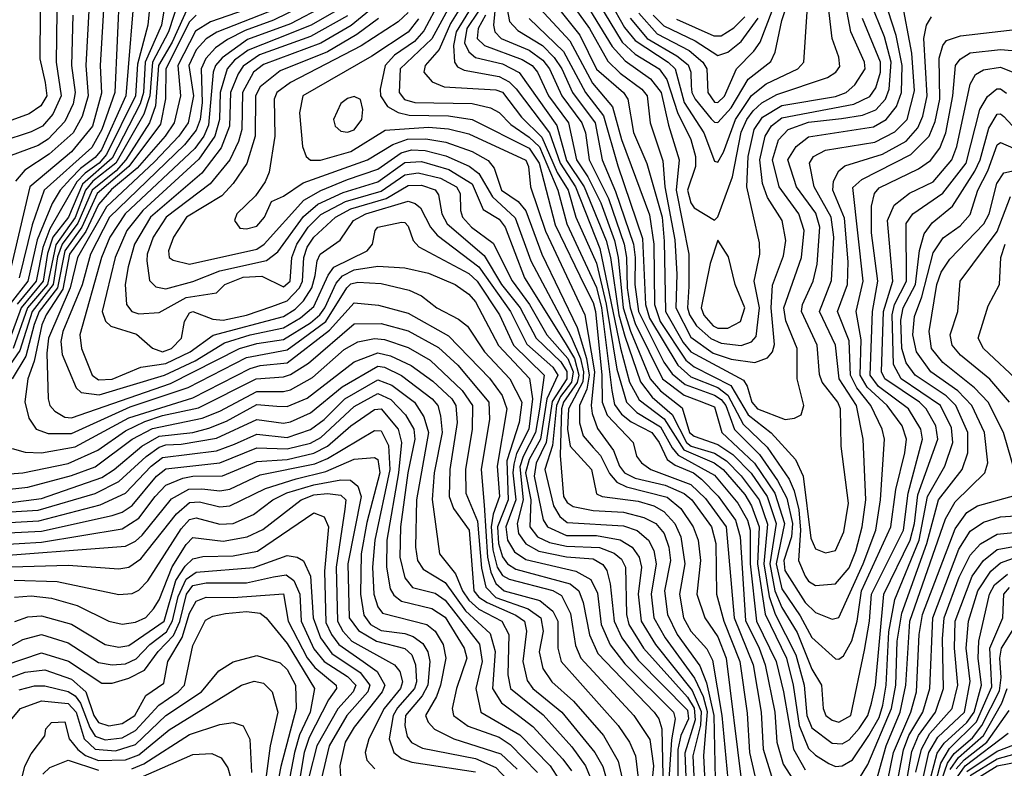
# Model space of a CAD drawing. Extents: x 501367 to 657802, y 482273 to 547541.
# Tile 190 of 256: x 558551 to 561476, y 533858 to 536081. Entities that reach past the tile are written whole.
import ezdxf

# ---------------------------------------------------------------- set-up
doc = ezdxf.new("R2010")
doc.units = 0

msp = doc.modelspace()

# ---------------------------------------------------------------- linework, layer by layer
at = {"layer": '0CON20XD'}
for points in [[(558997.4, 536222.6), (558971.6, 536065), (558923.5, 535955), (558918.6, 535865), (558908.5, 535831.5), (558825, 535670.2), (558737.5, 535592.5), (558695.7, 535495), (558649.2, 535435), (558632.8, 535387.2), (558620.3, 535305), (558555.2, 535225), (558518.7, 535125)], [(558894.7, 536205), (558866.1, 535855), (558793.2, 535695), (558775, 535671.9), (558730.8, 535639.2), (558701.8, 535608.2), (558670.8, 535575), (558647.3, 535535), (558602.4, 535427.6), (558574.6, 535305), (558522.4, 535237.6)], [(558946.8, 536225), (558931.2, 536065), (558900.3, 535949.7), (558894.3, 535855), (558809, 535681), (558787, 535655), (558744.7, 535625.3), (558720.7, 535599.3), (558640.2, 535459.8), (558619, 535405), (558599.2, 535305), (558543.2, 535236.8)], [(559972.2, 536215), (559958.4, 536065), (559962.8, 536045), (559981.2, 536025), (560065, 535991.1), (560105, 535960.8), (560124.5, 535935), (560161.4, 535855), (560221.1, 535775), (560231.7, 535745), (560242.8, 535665), (560300, 535550), (560346.7, 535415), (560353.8, 535375), (560355.6, 535285), (560364.3, 535225), (560379.1, 535179.1), (560460.6, 535015), (560525, 534966.2), (560569.7, 534949.7), (560615, 534931.4), (560637.1, 534855), (560733.9, 534763.9), (560794.9, 534674.9), (560823.7, 534585), (560798.3, 534465), (560815, 534390.5), (560870.2, 534310.2), (560905, 534246.1), (560975, 534182.5), (560985, 534181.8), (560998.3, 534191.7), (561023.8, 534236.2), (561039.6, 534295), (561052.1, 534385), (561139.6, 534575), (561154, 534686), (561181.2, 534795), (561185.6, 534835.6), (561173.3, 534875), (561128.4, 534935), (561069.4, 534989.4), (561048.5, 535025), (561050.9, 535130.9), (561036, 535215), (561056.7, 535305), (561026.8, 535583.2), (561053.6, 535606.4), (561199.1, 535680.9), (561253.6, 535735), (561271.2, 535778.8), (561284.5, 535845), (561283.3, 535966.7), (561293.6, 536005), (561305, 536019.7), (561346.7, 536033.3), (561535, 536054.9)], [(560187, 536205), (560311.4, 536001.4), (560349.5, 535959.5), (560425, 535905.7), (560456.7, 535865), (560478.2, 535768.2), (560510.6, 535665), (560501.6, 535575), (560539, 535385), (560539, 535289), (560534.7, 535225), (560540.8, 535205), (560562, 535172), (560604.1, 535134.1), (560635, 535120.5), (560695, 535113.8), (560725, 535124), (560739.3, 535140.7), (560748.7, 535225), (560733.1, 535305), (560749.8, 535385), (560748.7, 535418.7), (560711.3, 535585), (560715.1, 535675), (560733.6, 535755), (560758.4, 535791.6), (560815, 535826.4), (560975, 535853.6), (561006.3, 535865), (561032.2, 535887.8), (561063.3, 535935), (561061, 535955), (561020.8, 536045), (561001.5, 536145)], [(560219.7, 536215), (560341.1, 536015), (560379.1, 535979.1), (560451.1, 535935), (560473.5, 535903.5), (560505.3, 535805.3), (560545.1, 535725), (560558.9, 535675), (560559.3, 535645), (560535.1, 535575), (560545, 535537.5), (560555, 535522.5), (560615, 535486.2), (560625, 535496), (560668.8, 535615), (560695, 535747.2), (560711.1, 535785), (560729.7, 535810.3), (560755.6, 535834.4), (560800.7, 535859.3), (560950.8, 535909.2), (560976.3, 535925), (560988.2, 535941.8), (560985, 535970), (560964.8, 536025), (560952, 536135)], [(560390.8, 536100.8), (560445, 536038.9), (560539.6, 535989.6), (560581, 535955), (560592.7, 535935), (560595.6, 535865), (560615, 535836.7), (560625, 535835.8), (560645, 535854.5), (560680.3, 535935), (560732.4, 535987.6), (560751.4, 536015), (560827.1, 536215)], [(559041.9, 536198.1), (558993, 536045), (558945.1, 535955), (558937.7, 535855), (558919.4, 535800.6), (558835.8, 535655), (558768.4, 535601.6), (558746.3, 535575), (558715, 535493.6), (558657.5, 535412.5), (558633.6, 535295), (558573.8, 535225), (558531.4, 535105)], [(558847.2, 536175), (558833.3, 535865), (558795, 535755.5), (558765, 535701.5), (558623.5, 535575), (558587.6, 535472.4), (558549.1, 535315)], [(558801.8, 536145), (558790, 535945), (558793.3, 535863.3), (558766.9, 535765), (558705, 535689.1), (558580.6, 535585), (558517.7, 535315)], [(559840.2, 536145), (559775.7, 536024.3), (559681.4, 535935), (559678, 535865), (559694.5, 535844.5), (559725, 535834.9), (559895, 535831.9), (559949.3, 535819.3), (559975, 535805.9), (560009.6, 535769.6), (560065, 535732.6), (560095, 535703.9), (560149.8, 535575), (560176, 535475), (560265, 535286.3), (560279.2, 535225), (560310, 534980), (560318.6, 534938.6), (560339.3, 534909.3), (560367.3, 534887.3), (560428.6, 534855), (560451.1, 534825), (560475.1, 534775), (560498, 534758), (560553.1, 534735), (560576.6, 534716.6), (560625.7, 534665.7), (560678.1, 534595), (560692, 534545), (560707.2, 534297.2), (560748.5, 534215), (560766.3, 534165), (560794.9, 534024.9), (560800.4, 533935), (560819.8, 533869.8), (560895, 533753.4)], [(559993.7, 536145), (560005.8, 536075.8), (560030.9, 536049.1), (560104.2, 536004.2), (560138.9, 535968.9), (560161.8, 535935), (560193.4, 535865), (560260.2, 535775), (560281.6, 535665), (560321.2, 535571.2), (560374.1, 535415), (560379.7, 535375), (560378.1, 535295), (560389.1, 535215), (560465, 535063.7), (560489.4, 535029.4), (560527.8, 534997.8), (560615, 534966.2), (560635, 534953.6), (560648.7, 534935), (560674.5, 534864.5), (560749.5, 534789.5), (560802.9, 534712.9), (560830.4, 534660.4), (560847.3, 534585), (560844, 534545), (560821.3, 534475), (560823.8, 534445), (560885, 534350.5), (560915, 534320.2), (560965, 534300.8), (560985, 534306), (561056.6, 534465), (561094.3, 534565), (561108.9, 534655), (561120.8, 534835), (561113.2, 534865), (561079.5, 534935), (561037.9, 534987.9), (561019.2, 535025), (561015, 535127.5), (560981, 535215), (561010.4, 535295), (561012.3, 535362.3), (561001.8, 535491.8), (560966.9, 535575), (560968.6, 535601.4), (560985, 535632.8), (561002.5, 535647.5), (561115, 535681.5), (561185, 535721), (561219.8, 535760.2), (561234.5, 535795), (561247.2, 535855), (561237.6, 536025), (561244.9, 536065.1), (561260.2, 536089.8)], [(560064.8, 536084.8), (560166.6, 535986.6), (560231.6, 535865), (560285.4, 535795.4), (560327.6, 535647.6), (560401.6, 535431.6), (560410.3, 535235), (560422.6, 535195), (560506.2, 535055), (560545, 535020.3), (560625, 534988.5), (560655, 534966.5), (560700.3, 534880.3), (560771.8, 534811.8), (560836.7, 534716.7), (560852.4, 534682.4), (560865.4, 534625.4), (560871.2, 534565), (560865.1, 534475), (560885, 534428.1), (560895, 534413.5), (560915, 534400.7), (560975, 534405.6), (561015, 534452.8), (561035, 534502.9), (561054, 534575), (561065.1, 534655), (561057.3, 534835), (561037.5, 534935), (560986.1, 535015), (560974.4, 535115), (560927.3, 535215), (560963.2, 535306.8), (560970.3, 535435), (560962.3, 535495), (560911.1, 535585), (560897.2, 535655), (560909.2, 535675), (560945, 535693.5), (561092.2, 535717.8), (561151.3, 535748.7), (561187.4, 535785), (561209.8, 535869.8), (561201.5, 535981.5), (561171.1, 536145)], [(560096, 536115), (560185, 536018.3), (560252.7, 535892.7), (560312.2, 535822.2), (560339.4, 535725), (560422, 535502), (560435.5, 535414.5), (560437, 535235), (560454.2, 535185), (560529.8, 535069.8), (560555, 535050), (560664.3, 534994.3), (560715, 534908), (560783.9, 534853.9), (560855.9, 534775), (560878.5, 534725), (560901.8, 534541.8), (560915, 534510), (560945, 534497.5), (560975.3, 534505), (560999.9, 534560.1), (561013.4, 534645), (560991.3, 534815), (560989.4, 534925), (560981.6, 534945), (560935.4, 535004.6), (560927.5, 535027.5), (560920.3, 535115), (560873.5, 535215), (560877, 535235), (560908.6, 535305), (560920.7, 535355), (560928, 535465), (560916.3, 535506.3), (560858.8, 535585), (560833.1, 535665), (560857.5, 535705), (560895, 535733.2), (561087.3, 535762.7), (561125.1, 535784.9), (561156.5, 535823.5), (561171.4, 535865), (561172.7, 535945), (561154.7, 536034.7), (561119.3, 536145)], [(560127.7, 536145), (560214.9, 536035), (560265, 535934), (560344.5, 535865), (560357.3, 535845), (560375, 535746.2), (560414.3, 535654.3), (560459.3, 535495), (560466.2, 535423.8), (560469.2, 535215), (560522.3, 535122.3), (560545, 535094.3), (560701, 535011), (560712.7, 534992.7), (560726.3, 534945), (560743.5, 534925), (560825, 534893.8), (560852.7, 534897.3), (560872.8, 534907.2), (560880.9, 534935), (560860.8, 535015), (560860.8, 535105), (560827.3, 535187.3), (560821.4, 535225), (560874.1, 535375), (560882, 535455), (560866, 535505), (560807, 535585), (560787.7, 535665), (560805.4, 535724.6), (560834.3, 535755), (560895, 535777), (560992.5, 535787.5), (561055, 535798), (561095, 535813.6), (561123.2, 535845), (561134.6, 535875.4), (561140.1, 535955), (561120.6, 536030.6), (561078.2, 536135)], [(560169.4, 536159.4), (560244, 536055), (560298.1, 535958), (560335, 535922.1), (560399.2, 535875), (560415.4, 535855), (560424.6, 535775), (560461.6, 535661.6), (560468.1, 535585), (560497.3, 535427.3), (560503.5, 535325), (560500, 535225), (560545, 535138.1), (560611.2, 535091.2), (560665, 535073.1), (560735, 535063.3), (560772.9, 535077.1), (560788.1, 535095), (560793.9, 535116.1), (560783.8, 535225), (560787.7, 535292.3), (560820.3, 535379.7), (560826.9, 535425), (560816.8, 535485), (560772.7, 535552.7), (560758.2, 535595), (560750.2, 535665), (560766, 535735), (560785, 535766), (560815, 535790.3), (561029.2, 535830.8), (561076.5, 535853.5), (561095, 535879.3), (561108.7, 535925), (561108.4, 535955), (561055.2, 536085.2)], [(560365, 536086), (560415.6, 536025), (560503.7, 535973.7), (560536.8, 535946.8), (560545.4, 535925), (560546, 535885), (560547.5, 535865), (560557.4, 535845), (560605, 535786.6), (560615, 535776.8), (560625, 535776.2), (560665, 535819.7), (560715, 535904.2), (560782.5, 535957.5), (560795.5, 535985), (560815, 536079.1), (560843.7, 536166.3)], [(559055, 536128.2), (559003.9, 536015), (558963.3, 535945), (558954.2, 535825.8), (558936.6, 535775), (558865.7, 535665), (558837.3, 535632.7), (558765.8, 535575), (558723.3, 535476.7), (558676.7, 535415), (558662.8, 535377.2), (558650.3, 535295), (558587.6, 535215), (558551.3, 535098.7), (558500.6, 535025)], [(558756.6, 536126.6), (558747, 535945), (558753.8, 535855), (558736.7, 535793.3), (558709.4, 535745), (558637.8, 535682.2), (558565.7, 535634.3), (558537.9, 535602.1)], [(559301.3, 536138.7), (559117.1, 536075), (559073.2, 536046.8), (559020.4, 535945), (559028.1, 535855), (559009.7, 535775), (558982.6, 535735), (558899.7, 535640.3), (558823.4, 535576.6), (558785, 535532.7), (558747.5, 535452.5), (558698.6, 535385), (558678.9, 535281.1), (558628.8, 535205), (558616, 535175), (558593.1, 535066.9), (558575, 535014.4), (558566.1, 534946.1), (558577.3, 534897.3), (558599.6, 534865), (558635, 534852.3), (558705, 534852.4), (558878.4, 534931.6), (559051, 534989), (559225, 535078), (559345, 535100.7), (559392.7, 535135), (559459.9, 535185), (559523.2, 535285), (559535, 535296.3), (559555, 535301.8), (559625, 535297.7), (559708.3, 535278.3), (559745, 535260.9), (559790.3, 535225), (559855, 535191.9), (559881.4, 535171.4), (559931.5, 535095), (560007.5, 535015), (560043, 534945), (560034.9, 534885), (559998.5, 534771.5), (560001.8, 534655), (559970.8, 534575), (559973.4, 534525), (559985, 534485.9), (560000.4, 534465), (560025, 534449.4), (560185.9, 534405.9), (560211.7, 534385), (560225, 534350), (560244.2, 534254.2), (560268.9, 534198.9), (560436.4, 534025), (560450.3, 534005), (560459, 533975), (560462.2, 533835)], [(559428.7, 536141.3), (559305, 536080.3), (559220.7, 536049.3), (559167.8, 536022.2), (559132.5, 535997.5), (559103.5, 535966.5), (559089.8, 535935), (559092.9, 535835), (559087, 535785), (559075, 535753.3), (559040.3, 535709.7), (558817.1, 535495), (558761, 535385), (558736, 535294), (558678.8, 535155), (558673.1, 535125), (558677, 535087), (558717.9, 534987.9), (558733.7, 534973.7), (558787.1, 534967.1), (558981.3, 535025), (559071.7, 535068.4), (559158.7, 535121.3), (559235, 535144.9), (559335, 535165.8), (559384.7, 535195.3), (559425, 535229.1), (559467.2, 535322.8), (559483.9, 535346.1), (559583.2, 535395), (559599.2, 535415), (559607.2, 535455), (559615, 535465.2), (559685, 535480), (559695, 535478.9), (559705, 535468.2), (559719.4, 535425), (559736.7, 535406.7), (559885, 535327.9), (559910.2, 535305), (559976.2, 535205), (560017.9, 535115), (560109.1, 535025), (560095, 534924.6), (560083.7, 534855), (560046.3, 534783.7), (560036.8, 534753.2), (560046.3, 534655), (560029.2, 534585), (560033.2, 534555), (560054.3, 534524.3), (560093, 534503), (560175, 534486.1), (560255, 534479.8), (560283.6, 534463.6), (560295.7, 534445), (560305.7, 534405.7), (560316.7, 534295), (560340, 534245), (560388.8, 534178.8), (560535, 534030.9), (560537.6, 534005), (560515.1, 533954.9), (560506.8, 533913.2), (560506.1, 533745)], [(559457.8, 536122.2), (559355, 536069.5), (559228, 536022), (559151.9, 535968.1), (559132.7, 535945), (559125.4, 535925), (559111.8, 535768.2), (559097.9, 535735), (559070.8, 535699.2), (558864.5, 535505), (558818.4, 535435), (558793.3, 535375), (558729.6, 535145), (558734.3, 535105), (558765.5, 535025), (558785, 535011.3), (558825, 535013.5), (558911, 535049), (558985, 535060.2), (559057, 535095), (559125.7, 535144.3), (559335, 535200), (559368.9, 535221.1), (559394, 535246), (559418.6, 535285), (559428.6, 535321.4), (559434.7, 535365.3), (559443.4, 535385), (559503.2, 535426.8), (559542.1, 535485), (559579, 535505), (559705, 535542), (559725.8, 535535.8), (559742, 535522), (559771.5, 535465), (559791.1, 535441.1), (559915, 535347.7), (560009, 535215), (560057.7, 535117.7), (560135, 535049), (560150.1, 535025), (560117.5, 534955), (560098, 534835), (560065, 534774.6), (560054, 534735), (560069.7, 534655), (560066.9, 534575), (560089.8, 534545), (560125, 534528.6), (560175, 534517.6), (560273.9, 534513.9), (560317.2, 534497.2), (560339.3, 534479.3), (560351.3, 534455), (560353.3, 534315), (560361.2, 534285), (560404.2, 534215), (560535, 534068.8), (560555, 534036.8), (560558, 534002), (560526.8, 533903.2), (560531.6, 533785)], [(559505, 536116), (559416.6, 536065), (559315.1, 536024.9), (559229.5, 535990.5), (559189.1, 535960.9), (559166.9, 535935), (559146.1, 535865), (559144.5, 535785), (559130.9, 535735), (559083.3, 535666.7), (558916.4, 535515), (558868.9, 535455), (558834.1, 535375), (558795.9, 535215), (558805.8, 535185.8), (558821, 535171), (558897.5, 535147.5), (558945.5, 535105.5), (558975, 535094.5), (559001.2, 535105), (559031.5, 535135), (559040.7, 535185), (559055, 535210.5), (559065, 535214.3), (559125, 535191.4), (559155, 535189.2), (559225, 535203.3), (559299.4, 535229.4), (559345, 535246), (559382, 535285), (559391.3, 535305), (559394.6, 535375), (559405, 535405.6), (559425, 535435.4), (559489.1, 535495), (559535, 535519.8), (559639.8, 535550.2), (559705, 535589.2), (559745, 535590.3), (559785, 535576.3), (559795, 535561.4), (559804.6, 535505), (559821.1, 535475), (559930.7, 535380.7), (559982.3, 535295), (560037.8, 535225), (560085.1, 535135), (560158.2, 535065), (560176.3, 535036.3), (560176.4, 535015), (560132.4, 534947.6), (560115, 534825), (560085.8, 534764.2), (560079.1, 534725), (560105.7, 534595.7), (560118.6, 534575), (560175, 534549.3), (560265, 534549.6), (560335, 534536.2), (560371, 534515), (560391.5, 534485), (560398.4, 534455), (560388.6, 534375), (560397.5, 534295), (560440, 534225), (560548.7, 534088.7), (560576, 534026), (560573.8, 533986.2), (560550.6, 533895), (560554.5, 533815)], [(559622.4, 536135), (559535.8, 536064.2), (559445, 536011.1), (559275, 535948.4), (559245.1, 535925), (559212.5, 535865), (559210.7, 535755), (559200.9, 535719.1), (559174.9, 535665), (559116.5, 535593.5), (558986, 535495), (558947.6, 535435), (558929.3, 535385), (558928, 535365), (558936.2, 535306.2), (558955, 535288.1), (558985, 535281.9), (559065, 535303.8), (559145, 535335.1), (559283.7, 535366.3), (559317.8, 535392.2), (559393.7, 535496.3), (559436.6, 535533.4), (559511.9, 535568.1), (559615, 535600), (559695, 535656.9), (559745, 535660), (559826.2, 535636.2), (559895, 535593.7), (559927.8, 535517.8), (559975, 535489), (559993.7, 535465), (560050.8, 535315), (560171.9, 535121.8), (560199.2, 535075), (560212, 535025), (560206.8, 535003.2), (560166.8, 534945), (560161.1, 534925), (560157, 534787), (560167, 534665), (560177, 534647), (560195.5, 534635.5), (560255, 534623.2), (560345, 534618.9), (560405, 534603.2), (560440.7, 534585), (560465.9, 534555), (560479.7, 534515), (560484.5, 534475), (560466.8, 534385), (560475.3, 534315), (560504, 534255), (560571.8, 534161.8), (560591.7, 534111.7), (560613, 534015), (560617.5, 533825)], [(559798.2, 536135), (559751.9, 536048.1), (559723.6, 536016.4), (559664.5, 535975.5), (559636.8, 535945), (559621.4, 535875), (559622.4, 535855), (559643.8, 535823.8), (559675.3, 535805.3), (559707.8, 535797.8), (559825.3, 535795.3), (559895, 535785.3), (560065, 535699.5), (560094.6, 535655), (560142.2, 535472.2), (560229.8, 535289.8), (560255, 535241.7), (560261.9, 535215), (560280.4, 535025), (560281.7, 534945), (560296.3, 534906.3), (560373.9, 534825), (560383.8, 534785), (560398, 534765), (560425.9, 534745), (560545, 534701.2), (560588.7, 534658.7), (560650.2, 534575), (560674.1, 534305), (560730.4, 534165), (560753.6, 534025), (560759.8, 533915), (560785, 533834.1)], [(559875, 536142.1), (559830.4, 536069.6), (559797.3, 535992.7), (559755.6, 535945), (559751.7, 535925), (559776.3, 535896.3), (559812, 535882), (559965, 535872.9), (559985, 535866.2), (560042.1, 535792.1), (560102.4, 535732.4), (560147.4, 535627.4), (560180.6, 535575), (560203.2, 535495), (560265, 535357.9), (560293.6, 535236.4), (560325, 535043.5), (560353.7, 534945), (560384.8, 534914.8), (560455, 534871.7), (560489.3, 534809.3), (560507.8, 534787.8), (560615, 534728.1), (560684.5, 534645), (560712.9, 534595), (560721.2, 534565), (560720.9, 534465), (560739.8, 534295), (560798.5, 534175), (560820.8, 534085), (560849.7, 533915), (560885, 533853.3)], [(559897.4, 536125), (559847.8, 536045), (559839.8, 536005), (559843, 535955), (559851.6, 535941.6), (559870.9, 535930.9), (559975, 535912.6), (560005, 535896.5), (560026.3, 535876.3), (560125, 535745), (560156.2, 535655), (560202.5, 535585), (560275, 535402.1), (560335.6, 535105.6)], [(560305, 536133.4), (560347.7, 536057.7), (560379.2, 536019.2), (560477.2, 535955), (560498.2, 535935), (560525.4, 535835), (560583.7, 535745), (560615, 535661.1), (560625, 535658), (560642.4, 535687.6), (560677.6, 535785), (560725, 535856), (560768.8, 535891.2), (560863.4, 535935), (560881.2, 535955), (560890.9, 536105)], [(561195, 535566.1), (561265, 535599.8), (561320.3, 535665), (561335.8, 535705), (561375, 535890), (561391.1, 535918.9), (561415, 535932.7), (561465, 535940), (561511.5, 535921.5), (561532.5, 535902.5), (561559.7, 535855), (561597.8, 535807.8), (561625, 535785.5), (561655, 535773.2), (561745, 535768.5), (561815, 535813.5), (561846.8, 535855), (561893.8, 535956.2), (562019, 536135)], [(558611.6, 536105), (558610.9, 535965), (558626.7, 535895), (558631.2, 535855), (558613.5, 535825), (558578.3, 535801.7), (558495, 535770.8)], [(558661.1, 536105), (558659.3, 535955), (558674, 535855), (558649, 535801), (558618.4, 535765), (558585, 535748), (558495, 535718.9)], [(558708.3, 536095), (558704.5, 535945), (558715.9, 535865), (558709, 535831), (558685, 535778.9), (558635, 535726.3), (558605, 535707.9), (558517.6, 535675)], [(559075, 536095.1), (559055.1, 536075), (558984.5, 535935), (558984.1, 535845.9), (558968.6, 535771.4), (558875.2, 535644.8), (558781.2, 535565), (558735, 535465), (558684.5, 535395), (558662.7, 535285), (558608.8, 535215), (558593.7, 535176.3), (558568.4, 535081.6), (558528.6, 535015)], [(559315.8, 536114.2), (559136.1, 536043.9), (559105, 536024.9), (559075, 535991.5), (559053.6, 535945), (559067.5, 535855), (559051.3, 535775), (559023.1, 535735), (558951.2, 535658.8), (558808.3, 535525), (558721.9, 535375), (558700.4, 535285), (558636.2, 535135), (558631.3, 535091.3), (558634.8, 534955), (558640, 534935), (558655, 534918.7), (558685, 534901.2), (558705, 534899.1), (558999.1, 535000.9), (559203.4, 535105), (559255, 535120), (559335, 535131.8), (559415, 535181.2), (559442.5, 535205), (559457.7, 535225), (559490.9, 535299.1), (559509.6, 535320.4), (559545, 535338.2), (559615, 535349.4), (559695, 535344), (559765, 535328.2), (559844.7, 535295), (559885, 535265.7), (559905, 535242.8), (559973.3, 535113.3), (560065.2, 535015.2), (560074.8, 534954.8), (560063.7, 534865), (560027.3, 534792.7), (560018.5, 534761.5), (560016, 534735), (560024.8, 534655.2), (559995.4, 534575), (560000.2, 534535), (560021.2, 534501.2), (560055, 534477.7), (560203.7, 534443.7), (560248.1, 534418.1), (560267.8, 534377.8), (560278.6, 534285), (560304.9, 534224.9), (560348.5, 534168.5), (560493.6, 534025), (560498, 534005), (560487.8, 533942.2), (560476, 533766)], [(559525, 536092.6), (559415, 536031.1), (559263.1, 535976.9), (559215, 535943.4), (559199.4, 535920.6), (559176.7, 535865), (559174.4, 535765), (559149.2, 535700.8), (559092, 535625), (558939.7, 535495), (558891.8, 535415), (558872.6, 535347.4), (558864.3, 535295), (558867.5, 535235), (558883.8, 535215), (558905, 535208), (558965, 535211.8), (559045, 535256.5), (559135, 535269.6), (559160, 535295), (559215, 535316.1), (559270, 535320), (559335, 535287.8), (559354.1, 535305), (559359.6, 535375), (559374.4, 535415), (559407.6, 535465), (559445, 535502.2), (559518.4, 535541.6), (559625, 535571.7), (559695, 535620.6), (559735, 535626.5), (559800.9, 535610.9), (559849.1, 535585), (559859.6, 535565), (559860.1, 535515), (559866.1, 535495), (559893.3, 535465), (559957.5, 535417.5), (560013.9, 535306.1), (560065.6, 535235.6), (560117.3, 535145), (560179.2, 535075), (560195.4, 535035), (560190.4, 535005), (560157.9, 534962.1), (560145.5, 534935), (560133.5, 534816.5), (560110.8, 534745), (560137, 534637), (560155.7, 534605.7), (560177.8, 534587.8), (560345, 534578.1), (560385, 534563.8), (560419, 534535), (560435.1, 534505), (560442.1, 534465), (560426.8, 534375), (560434.9, 534304.9), (560468.2, 534245), (560555.9, 534125.9), (560581.2, 534071.2), (560593.5, 534026.5), (560582.2, 533895), (560586.3, 533816.3)], [(559705, 536102.6), (559675.1, 536074.9), (559565, 536003.3), (559355, 535894.6), (559314.8, 535865), (559306.8, 535845), (559308.6, 535735), (559292, 535628), (559280.4, 535599.6), (559251.5, 535558.5), (559196, 535505), (559189.1, 535485), (559205, 535462.3), (559225, 535460), (559255, 535468.1), (559278.3, 535495), (559298.4, 535541.6), (559335, 535557.4), (559392.9, 535597.1), (559584.2, 535665), (559659, 535711), (559703.2, 535726.8), (559757, 535727), (559817.2, 535717.2), (559895, 535689.5), (559942.7, 535662.7), (559960.7, 535640.7), (559982, 535575), (560031.6, 535541.6), (560055, 535513.1), (560102.2, 535385), (560206.7, 535166.7), (560234.8, 535074.8), (560242.7, 535025), (560235.7, 534984.3), (560214.6, 534935), (560214.2, 534884.2), (560225.4, 534845.4), (560255, 534810.4), (560276.7, 534786.7), (560303.4, 534733.4), (560325, 534707.8), (560354, 534694), (560475, 534663), (560515, 534629.2), (560552.3, 534575), (560567.2, 534535), (560574.1, 534475), (560562.3, 534375), (560586.2, 534305), (560625, 534248.4), (560650.1, 534185), (560694.9, 533825)], [(559913.7, 536106.3), (559879.2, 536055), (559872.8, 536012.8), (559885.5, 535985.5), (559905, 535969.4), (559985, 535949.8), (560035, 535924), (560147.2, 535767.2), (560175, 535663), (560228.3, 535585), (560293, 535425), (560306.4, 535375), (560330.8, 535205), (560348.8, 535141.2), (560395.2, 535005.2), (560429.8, 534959.8), (560489.1, 534909.1), (560532.2, 534825), (560545.5, 534815), (560615, 534794.2), (560651.3, 534771.3), (560695, 534726.8), (560748.2, 534655), (560773, 534583), (560761.4, 534465), (560778.2, 534368.2), (560795.7, 534315.7), (560856.5, 534195), (560881.6, 534105), (560889.9, 534015), (560905, 533978.4), (560965, 533932.2), (560995, 533930.8), (561015, 533941.9), (561045, 533976.1), (561070.5, 534015), (561081.5, 534051.5), (561093.8, 534105), (561118, 534375), (561196.4, 534535), (561209.7, 534585), (561220, 534670), (561279.2, 534835), (561273.3, 534875), (561244.3, 534925), (561224.3, 534945), (561121.4, 535015), (561111.2, 535035), (561117.3, 535215), (561144.9, 535305), (561128.9, 535485), (561149.2, 535530.8), (561195, 535566.1)], [(559935.2, 536094.8), (559912.8, 536055), (559909.6, 536025), (559931.4, 536005), (560043.5, 535963.5), (560073, 535945), (560089, 535925), (560122.4, 535855), (560181.2, 535775), (560205.3, 535665), (560239.3, 535615), (560277.2, 535537.2), (560318.2, 535425), (560329.5, 535375), (560344.3, 535225), (560366, 535156), (560424.1, 535015), (560455, 534979.1), (560518.9, 534928.9), (560541.1, 534855), (560555, 534844.5), (560625, 534819.9), (560669.7, 534789.7), (560724, 534734), (560771.4, 534665), (560798.6, 534585), (560779.4, 534465), (560794.6, 534385), (560815, 534335.7), (560860.9, 534260.9), (560905, 534152.6), (560933.3, 534105), (560938.1, 534035), (560945.8, 534015), (560965, 534000.5), (560985, 533995.2), (561020, 534015), (561061.5, 534208.5), (561076.3, 534295), (561082.1, 534375), (561177.2, 534565), (561190.3, 534675), (561233, 534835), (561228.9, 534865), (561191.4, 534925), (561102.3, 534992.3), (561078.2, 535025), (561084.7, 535215), (561100.7, 535305), (561082, 535448), (561082.1, 535527.9), (561090.5, 535565), (561105, 535582), (561221.9, 535638.1), (561257.3, 535662.7), (561285, 535699.7), (561302.8, 535745), (561323.6, 535855), (561331.2, 535945), (561345.7, 535964.3), (561375, 535982.5), (561465, 535992.6), (561545, 535986.3)], [(560433, 536095), (560465, 536063.3), (560558.1, 536018.1), (560625, 535974.5), (560655, 535984.8), (560695, 536016.1), (560745, 536086.3)], [(560613, 536033), (560635, 536033.8), (560673.2, 536056.8), (560705, 536089.4)], [(559616.4, 536085), (559552.6, 536037.4), (559465, 535986), (559325, 535929.9), (559265, 535882.1), (559250.9, 535855), (559250.4, 535735), (559225.9, 535654.1), (559185.3, 535594.7), (559151.4, 535558.6), (559045.9, 535495), (559007.3, 535435), (558992.9, 535395), (558995.2, 535375.3), (559007, 535367), (559055.1, 535355.1), (559255, 535399.5), (559277.2, 535415), (559394.8, 535545.2), (559445.8, 535574.2), (559525, 535607.1), (559615, 535637.3), (559683.9, 535686.1), (559715, 535695.1), (559755, 535692.3), (559816.8, 535676.8), (559886.3, 535646.3), (559914.9, 535624.9), (559955.1, 535555.1), (560022.8, 535492.8), (560069.3, 535365), (560189.6, 535139.6), (560216.9, 535075), (560226.4, 535035), (560224.5, 535005.5), (560181.1, 534925), (560178.3, 534865), (560186.2, 534815), (560250, 534745), (560265, 534672.9), (560281.2, 534665), (560388.7, 534651.3), (560435, 534637.3), (560465, 534620.3), (560497.6, 534585), (560515.6, 534545.6), (560526.8, 534465), (560511.2, 534375), (560523.3, 534305), (560544.9, 534265), (560592.3, 534212.3), (560609.4, 534179.4), (560637.5, 534015), (560654.5, 533824.5)], [(559735.9, 536084.1), (559705, 536044.7), (559596.9, 535973.1), (559391.7, 535855), (559382, 535805), (559390.8, 535705), (559401.6, 535675), (559415, 535664.4), (559444.1, 535664.1), (559535, 535690.2), (559636.6, 535753.4), (559765, 535761.9), (559825, 535756.9), (559885, 535742), (560055, 535663.9), (560062.9, 535645), (560068.4, 535585), (560113.5, 535453.5), (560229.7, 535205), (560258.5, 535035), (560248.3, 534935), (560251.5, 534911.5), (560267.4, 534867.4), (560315, 534802.2), (560332.8, 534755), (560348.1, 534735), (560380, 534720), (560468.5, 534698.5), (560525, 534674.3), (560548.3, 534655), (560606.7, 534575), (560619.6, 534525), (560621.4, 534375), (560642.7, 534295), (560690.9, 534175), (560712, 534022), (560719.5, 533905), (560735.3, 533835.3)], [(560502.7, 536082.7), (560613, 536033)], [(559525, 535747.2), (559545, 535753.9), (559567, 535785), (559570.4, 535815), (559563.8, 535843.8), (559545, 535853.6), (559525, 535847.7), (559505, 535832.2), (559482.6, 535785), (559488.4, 535765), (559505, 535750.3), (559525, 535747.2)], [(560335.6, 535105.6), (560362.5, 535005), (560391.8, 534951.8), (560465.5, 534895.5), (560523.9, 534803.9), (560613.9, 534765), (560641.4, 534745), (560705, 534670.7), (560725, 534637.7), (560748.3, 534575), (560743.1, 534465), (560765.9, 534315.9), (560828.8, 534185), (560849.1, 534105), (560867, 533985), (560895, 533916.7), (560915, 533896.6), (560955, 533872.2), (560975, 533863.5), (560995, 533864.8), (561025, 533882.9), (561073.7, 533955), (561105, 534008.3), (561115.6, 534045), (561125.6, 534105), (561133.5, 534263.5), (561151.3, 534358.7), (561223.1, 534535), (561248.2, 534665), (561299.5, 534755), (561323.6, 534825), (561319.1, 534869.1), (561286.6, 534935), (561169.5, 535015), (561147.1, 535057.1), (561143.1, 535205), (561150, 535235), (561185.4, 535305), (561185, 535475.6), (561204.2, 535505), (561294.2, 535565.8), (561363.3, 535655), (561403.5, 535815), (561426.5, 535853.5), (561454.2, 535875.8), (561465, 535875.8), (561482.8, 535862.8)], [(561035, 533810.7), (561071.3, 533868.7), (561141.6, 534035), (561154.1, 534105), (561158.5, 534235), (561171.8, 534318.2), (561246.3, 534525), (561280.8, 534655), (561351.3, 534745), (561368.5, 534795), (561368, 534855), (561332.8, 534935), (561303.7, 534963.7), (561211.5, 535025), (561185, 535061.7), (561171.6, 535105), (561169.2, 535189.2), (561175.8, 535225), (561212.2, 535295), (561224.4, 535395.6), (561238.6, 535445), (561262.3, 535477.7), (561322.2, 535527.8), (561388.9, 535631.1), (561404.8, 535665), (561430.9, 535759.1), (561455, 535800.6), (561465, 535801.6), (561475, 535794), (561512.8, 535752.8)], [(561085, 533778.7), (561125.6, 533925), (561166.9, 534025), (561184, 534105), (561195.6, 534295), (561301.4, 534598.6), (561330.8, 534649.2), (561418.7, 534735), (561427.7, 534765), (561418, 534855), (561380, 534935), (561338.7, 534978.7), (561257.9, 535035), (561215.8, 535095), (561204.9, 535145), (561210.1, 535199.9), (561231.7, 535258.3), (561265, 535388.6), (561295, 535432.9), (561345, 535469.1), (561375, 535502.5), (561398.2, 535575), (561427.4, 535632.6), (561455, 535709.5), (561465, 535717), (561542.5, 535682.5)], [(561508.6, 534735), (561473.6, 534855), (561429, 534945), (561387.9, 534987.9), (561293.5, 535063.5), (561260.4, 535105), (561253.1, 535155), (561276.3, 535295), (561288.9, 535331.1), (561315, 535370.2), (561415.4, 535475), (561431.2, 535505), (561454.1, 535595), (561475, 535626.1), (561535, 535639.4)], [(561492.2, 534945), (561433.9, 535013.9), (561346, 535085), (561322, 535115), (561315.2, 535145), (561338, 535215), (561345.7, 535305), (561455, 535451.7), (561495, 535555.8)], [(560655, 535164.6), (560692.6, 535185), (560705.8, 535225), (560676.9, 535295), (560657.3, 535377.2), (560625, 535426.7), (560602.8, 535357.2), (560575.8, 535225), (560584, 535204), (560611.8, 535171.8), (560625, 535164.9), (560655, 535164.6)], [(561525, 535002.1), (561414.2, 535105), (561398.8, 535135), (561428.6, 535231.4), (561462.4, 535295), (561466.6, 535375), (561479.5, 535415)], [(558528, 534808), (558567.2, 534797.2), (558615, 534794.3), (558715, 534812.3), (558875, 534898.6), (559065, 534957.7), (559235, 535045.5), (559265, 535054.2), (559345, 535062.2), (559471, 535159), (559545, 535240.2), (559616.4, 535233.6), (559705, 535209.4), (559825, 535142.5), (559946.3, 535016.3), (559984.8, 534964.8), (559997.7, 534925), (559969.2, 534755), (559976.7, 534665), (559957.3, 534612.7), (559951.7, 534575), (559956.7, 534506.7), (559969.4, 534455), (559985, 534430.8), (560005, 534419.1), (560135, 534386.1), (560160.9, 534370.9), (560187.3, 534317.3), (560202.1, 534222.1), (560217.7, 534185), (560375.9, 534015), (560423.5, 533943.5), (560433.6, 533865), (560430, 533825)], [(558495, 534730.2), (558560, 534735), (558695, 534763.5), (558782.4, 534802.4), (558865, 534860.4), (558922.3, 534887.7), (558975, 534905.2), (559081.9, 534928.1), (559253.5, 535015), (559335, 535020.2), (559355, 535027), (559408.4, 535061.6), (559545, 535178.4), (559625, 535178.9), (559705, 535157.3), (559795, 535107.9), (559852.2, 535055), (559945, 534945.7), (559946.8, 534895), (559922.3, 534745), (559931, 534639), (559940.4, 534485), (559950.2, 534440.2), (559965, 534406.8), (559990.2, 534385), (560096, 534356), (560134.8, 534324.8), (560149.9, 534295), (560149.3, 534215), (560159.8, 534175), (560328.8, 533985), (560362.6, 533935), (560380.9, 533895), (560388.6, 533828.6)], [(558494, 534684), (558575, 534692.7), (558705, 534727.3), (558775, 534753.6), (558884.9, 534835), (558945, 534867.2), (559092.7, 534897.3), (559145, 534918.2), (559255, 534977.2), (559335, 534976.8), (559355, 534982.4), (559421.1, 535018.9), (559515, 535101.9), (559555, 535124.3), (559605, 535134), (559635, 535131.8), (559705, 535107.6), (559770.3, 535069.7), (559865, 534980.1), (559896.4, 534935), (559895.6, 534865), (559875.3, 534745), (559876.6, 534675), (559911.4, 534591.4), (559922.7, 534452.7), (559935.3, 534395.3), (559965.4, 534365), (560061.6, 534331.6), (560099.7, 534305), (560106, 534265), (560093.9, 534203.9), (560105, 534154), (560132, 534115), (560196.7, 534056.8), (560285.2, 533955), (560328.7, 533878.7), (560344, 533815)], [(558516, 534646), (558615, 534659), (558795, 534722), (558831.3, 534745), (558913.5, 534815), (558965, 534844.4), (559065, 534855.2), (559112.3, 534867.7), (559165, 534888.8), (559255, 534938), (559315, 534933.5), (559345, 534932.9), (559405, 534957.6), (559545, 535065.1), (559615, 535092.1), (559652.9, 535082.9), (559714, 535054), (559778, 535008), (559834.3, 534955), (559846.6, 534935), (559850.3, 534885), (559828.8, 534745), (559826.4, 534665), (559839.6, 534629.6), (559886.4, 534565), (559900.5, 534385), (559915, 534366.5), (559939.8, 534349.8), (560025, 534313.1), (560051.1, 534295), (560056.2, 534265), (560046.2, 534175), (560058.4, 534118.4), (560075.5, 534095), (560161.5, 534025), (560260, 533905), (560283.3, 533863.3), (560297.6, 533815)], [(558407.7, 534612.3), (558605, 534624.1), (558775, 534674.1), (558845, 534709.2), (558926, 534784), (558965, 534811.2), (558985, 534818.9), (559030.5, 534820.5), (559135, 534837.9), (559255, 534894.2), (559335, 534882.7), (559355, 534886.6), (559415, 534913.4), (559509.2, 534990.8), (559615, 535052.1), (559635, 535049.2), (559685, 535024), (559776.1, 534955), (559792.8, 534935), (559801.5, 534905), (559806.4, 534855), (559782.5, 534735), (559776.4, 534656.4), (559798, 534495), (559845.4, 534435.4), (559866.1, 534385), (559885, 534356.7), (559915, 534330.5), (559983.8, 534295), (560003.8, 534255), (560000.8, 534135), (560009.1, 534095), (560106.1, 534016.1), (560191.1, 533921.1), (560231.9, 533865), (560252.3, 533815)], [(558415, 534582.3), (558607.1, 534592.9), (558789.7, 534640.3), (558865, 534674.9), (558940.8, 534755), (558975, 534780.7), (559135, 534800.5), (559189.2, 534820.8), (559255, 534850.7), (559345, 534840.5), (559415, 534864), (559455, 534894.1), (559516.5, 534955), (559615, 535011.6), (559656, 534996), (559724.2, 534945), (559751.8, 534901.8), (559765.1, 534855), (559729.7, 534655), (559726.3, 534515), (559733, 534475), (559749.6, 534449.6), (559815, 534409.2), (559875.8, 534325.8), (559948.5, 534258.5), (559963.5, 534205), (559955.1, 534095), (559981.9, 534051.9), (560032.6, 534015), (560075, 533981.6), (560164.9, 533885), (560190.2, 533850.2)], [(558435, 534553.3), (558615, 534562), (558825, 534608.8), (558855, 534618.8), (558885, 534638.8), (558957.3, 534725), (558985, 534747.3), (559145, 534764.9), (559255, 534809.3), (559345, 534806.3), (559415, 534823.7), (559445, 534840.3), (559545, 534932.9), (559615, 534971.5), (559653.6, 534953.6), (559697.3, 534907.3), (559722.1, 534865), (559725.1, 534835), (559703.8, 534735), (559682.6, 534575), (559680.6, 534485), (559695, 534423.3), (559717.5, 534395), (559785, 534378.1), (559815, 534357.1), (559916.6, 534226.6), (559924.7, 534175), (559905.6, 534095), (559921, 534025), (560036.8, 533956.8), (560127.1, 533865), (560154, 533824)], [(558415, 534517.3), (558615, 534529.7), (558855, 534569.1), (558905, 534600.9), (558952.9, 534665), (558985, 534699), (559035, 534719.2), (559065, 534725.1), (559153.6, 534726.4), (559255, 534768.9), (559345, 534774.9), (559425, 534793.8), (559465.1, 534815), (559535, 534874.9), (559605, 534923), (559625, 534925.4), (559675.6, 534865), (559685.1, 534825.1), (559675.9, 534735), (559642, 534535), (559640.8, 534455), (559651.1, 534391.1), (559662, 534372), (559685, 534354.4), (559775, 534332.5), (559815, 534306.8), (559871.6, 534215), (559879.1, 534185), (559848.4, 534095), (559836, 534035), (559839.4, 534015), (559883.4, 533983.4), (559975, 533949.9), (560008.4, 533928.4), (560089.1, 533845)], [(558425, 534484.2), (558865, 534517.2), (558895, 534532.3), (558915, 534550.5), (559001.4, 534658.6), (559053.4, 534686.6), (559092.2, 534687.8), (559145, 534682.3), (559175, 534686.7), (559265, 534729), (559427.9, 534762.1), (559465, 534777.7), (559605, 534860.7), (559625, 534859.8), (559646.3, 534816.3), (559650.7, 534745), (559605.5, 534535.5), (559599.4, 534455), (559602.7, 534375), (559615, 534337.6), (559629, 534319), (559760.3, 534285), (559785.1, 534265.1), (559809, 534225), (559816.9, 534185), (559800.8, 534105), (559788.9, 534071.1), (559756.3, 534015), (559764.6, 533994.6), (559783.6, 533973.6), (559840.8, 533945), (559980.3, 533900.3), (560029.1, 533855)], [(558492.5, 534455), (558695, 534461.1), (558845, 534450.5), (558874.6, 534455.4), (558910.3, 534479.7), (559016.7, 534613.3), (559055, 534647), (559085, 534649.2), (559145, 534634.6), (559175, 534637.4), (559280.7, 534689.3), (559372.6, 534717.4), (559460.6, 534739.4), (559545, 534776.2), (559605, 534781.4), (559615, 534775.3), (559620.5, 534735), (559582.1, 534587.9), (559565.3, 534495), (559562.9, 534375), (559572.8, 534312.8), (559593.4, 534285), (559625, 534267.1), (559695, 534258.4), (559719.5, 534249.5), (559748.7, 534228.7), (559763.4, 534203.4), (559768.9, 534175), (559763.2, 534105), (559746.8, 534073.2), (559697.3, 534015), (559695.4, 533985), (559702.1, 533952.1), (559715, 533934.4), (559747.8, 533917.8), (559905, 533887), (559965, 533860.1), (559999.1, 533825)], [(558533.7, 534416.3), (558662.2, 534412.2), (558845, 534374.3), (558885, 534377), (558905, 534386.6), (558931.3, 534415), (559030.7, 534569.3), (559055, 534597.1), (559075, 534601.5), (559145, 534583.1), (559185, 534585.1), (559245, 534611.6), (559303.2, 534655), (559344.4, 534675.6), (559425, 534699.6), (559504.4, 534714.4), (559533.8, 534713.8), (559555, 534696.2), (559565.8, 534665), (559525.4, 534465), (559529.5, 534305), (559557, 534267), (559610.4, 534235), (559695, 534213.4), (559715.4, 534195), (559727.2, 534165), (559729.4, 534115), (559723.8, 534095), (559672.8, 534037.2), (559660.4, 534015), (559648.7, 533945), (559662.4, 533905), (559685, 533887.2), (559716.2, 533876.2), (559905, 533847.5)], [(558535, 534366.2), (558585, 534370.1), (558645, 534363.4), (558721.1, 534341.1), (558815, 534295.2), (558855, 534286), (558895, 534291.5), (558925, 534306.1), (558948.6, 534331.4), (558965, 534358.4), (559003.7, 534456.3), (559045, 534523), (559065, 534543.5), (559155, 534532.7), (559226.2, 534545), (559273.2, 534566.8), (559387.3, 534655), (559425, 534669.8), (559465, 534674), (559505, 534668.9), (559520, 534655), (559517.2, 534627.2), (559490.7, 534455), (559494.6, 534295), (559510.6, 534265), (559537.8, 534235), (559663.9, 534165), (559679.8, 534145), (559687.9, 534115), (559682.2, 534095), (559633.9, 534035), (559588.1, 533945), (559577.6, 533905), (559582.3, 533882.3), (559606.1, 533856.1)], [(561112.8, 533735), (561147.2, 533905), (561198.8, 534025), (561215.8, 534085), (561223.4, 534255), (561233.6, 534315), (561330.6, 534569.4), (561365, 534617.1), (561397.2, 534637.2), (561510.8, 534669.2)], [(558536, 534294), (558575, 534307.7), (558615, 534310.9), (558705, 534285.4), (558805, 534225.9), (558845, 534217.3), (558875, 534222.6), (558979.9, 534295), (559014.9, 534415.1), (559042, 534458), (559065, 534480.4), (559095, 534486.7), (559185, 534488.4), (559256.9, 534503.1), (559425, 534616.6), (559455, 534604.7), (559468, 534575), (559456.5, 534443.5), (559460.7, 534290.7), (559476.9, 534255), (559499.1, 534225), (559571.7, 534175), (559612.6, 534145), (559635.6, 534105), (559627.6, 534085), (559545, 533980.2), (559518, 533935), (559502.3, 533865), (559503.7, 533833.7)], [(561145.1, 533745), (561177, 533913), (561193.2, 533955), (561234.4, 534025), (561254.7, 534095), (561263.8, 534305), (561341.2, 534508.8), (561375, 534562.4), (561415, 534588.5), (561465, 534604.9), (561555, 534610.5)], [(561172.1, 533735), (561202.1, 533908), (561221.9, 533955), (561271.8, 534025), (561295.7, 534095), (561292.8, 534242.8), (561297.3, 534305), (561342.2, 534425), (561375, 534491.1), (561405.4, 534524.6), (561455, 534553.7), (561555, 534563.4)], [(561213.8, 533846.2), (561230.4, 533915), (561255, 533960.8), (561322, 534035), (561338.4, 534105), (561328.1, 534215), (561330.9, 534295), (561381.3, 534428.7), (561415.1, 534474.9), (561455, 534507.4), (561635, 534540.6)], [(558435, 534172.4), (558559.9, 534240.1), (558615, 534255.1), (558695, 534230.7), (558785, 534171.7), (558825, 534165.4), (558865, 534168), (558897, 534183), (558937.8, 534225), (558986.6, 534263.4), (559004.7, 534295.3), (559021.8, 534368.2), (559045, 534419.1), (559075, 534440.6), (559246.2, 534453.8), (559345, 534490), (559375.2, 534485.2), (559394, 534474), (559415, 534428.1), (559422.2, 534305), (559444.4, 534245), (559478.6, 534198.6), (559562.7, 534142.7), (559590.9, 534105), (559585, 534084.9), (559522.4, 534015), (559470.6, 533925), (559446.7, 533825)], [(561234.3, 533825), (561252.4, 533905), (561279.4, 533950.6), (561358, 534025), (561375.5, 534115.5), (561363.2, 534215), (561369.7, 534295), (561398.2, 534385), (561436.8, 534443.2), (561465, 534468), (561514.6, 534485.4)], [(558349.1, 534110.9), (558615, 534200.6), (558696.1, 534176.1), (558795, 534110.5), (558825, 534110.9), (558875, 534125.1), (558921, 534149), (558962.1, 534205), (559007.3, 534252.7), (559026.1, 534293.9), (559046.1, 534375), (559065, 534400.6), (559105, 534408.4), (559225, 534408.8), (559305, 534426), (559342.9, 534432.9), (559365.2, 534415.2), (559383.1, 534375), (559387, 534295), (559425, 534213), (559455.4, 534175), (559525, 534130), (559549, 534105), (559542, 534085), (559496, 534034), (559433.6, 533925), (559411.2, 533835)], [(561258.7, 533835), (561277.3, 533902.7), (561297.3, 533932.7), (561365, 533993.4), (561387.1, 534025), (561409, 534105), (561399.3, 534185), (561400.9, 534235), (561432.8, 534375), (561447.7, 534402.3), (561485.5, 534434.5)], [(561275.2, 533825), (561287.4, 533872.6), (561313.7, 533916.3), (561394, 533996), (561439.3, 534099.3), (561433.9, 534215), (561472.2, 534305), (561475.1, 534375), (561491.6, 534395)], [(558460.5, 534105), (558567, 534143), (558625, 534150.4), (558705, 534122.8), (558746.7, 534085), (558770.8, 534015), (558785, 533993.9), (558815, 533984.4), (558855, 533991.2), (558892.6, 534015), (558925.6, 534074.4), (558979, 534111), (558990.9, 534175), (559033.8, 534246.2), (559055, 534318.4), (559075, 534354.4), (559105, 534365.7), (559185, 534365.1), (559335, 534376.2), (559348.4, 534295), (559405, 534185.5), (559427.3, 534157.3), (559490.9, 534105), (559492.4, 534095), (559468.6, 534061.4), (559411, 533949), (559395.7, 533904.3), (559369.4, 533745)], [(558548.9, 534091.1), (558595, 534103), (558625, 534102.9), (558695, 534086.2), (558715, 534072.6), (558730.9, 534050.9), (558759.1, 533979.1), (558775, 533953.5), (558805, 533942.7), (558855, 533948.4), (558895, 533969.6), (558964.4, 534045.6), (559021.6, 534085), (559040.8, 534105), (559065, 534222.5), (559102.7, 534297.3), (559125, 534309.8), (559162, 534318), (559225, 534324), (559265, 534318.8), (559283.5, 534305), (559345, 534228.1), (559426.4, 534095), (559413.6, 534025), (559382.4, 533957.6), (559367.1, 533905), (559338.1, 533755)], [(561291.1, 533825), (561307.3, 533872.7), (561327.9, 533902.1), (561381.9, 533948.1), (561410.1, 533985), (561462, 534088), (561467, 534127), (561463, 534185), (561467.8, 534215), (561524.9, 534305)], [(558527.7, 534005), (558552.6, 534035), (558615, 534058.5), (558695, 534050.2), (558717.9, 534025), (558742.2, 533945), (558775, 533914.4), (558835, 533910.1), (558895, 533928.8), (558985, 534014.6), (559091, 534085), (559142.8, 534147.2), (559185, 534173.8), (559255, 534192.5), (559325, 534171.3), (559345, 534151), (559369.9, 534105), (559372, 534035), (559326.7, 533863.3), (559305.7, 533755)], [(558556, 533824), (558566, 533864), (558585, 533900.8), (558625.6, 533954.4), (558628, 533975), (558645, 533993.8), (558685, 533995.8), (558697.6, 533945), (558723.3, 533913.3), (558746, 533896), (558785, 533881), (558865, 533883.4), (558905, 533897.6), (558995, 533971.9), (559210, 534105), (559246.9, 534116.9), (559275, 534111.1), (559300.5, 534085), (559318, 534025), (559295, 533924.3), (559271.2, 533745)], [(561315.9, 533854.1), (561340.3, 533889.7), (561414.5, 533955), (561469, 534051), (561484.8, 534095)], [(561333.6, 533856.4), (561356.9, 533883), (561425, 533935.4), (561490.8, 534029.1)], [(558883.9, 533856.1), (558919.4, 533870.6), (559055, 533957.8), (559145, 533987.8), (559185, 533993.6), (559215, 533984.4), (559234.3, 533944.3), (559239.6, 533845)], [(561337.1, 533832.9), (561359.7, 533865), (561487.8, 533962.2)], [(561365, 533848.2), (561455, 533908.7), (561525.2, 533935)], [(558909.3, 533830.7), (559065, 533898.7), (559121.6, 533901.6), (559149.2, 533889.2), (559168.8, 533858.8), (559177.6, 533827.6)], [(561375, 533836.2), (561455, 533885.7), (561555, 533913.2)], [(558619.3, 533840.7), (558639.9, 533860.1), (558695, 533881.7), (558785, 533852.6)], [(561389.5, 533825), (561455, 533864.7), (561556.9, 533885)]]:
    msp.add_lwpolyline(points, dxfattribs=at)

doc.saveas('drawing.dxf')
